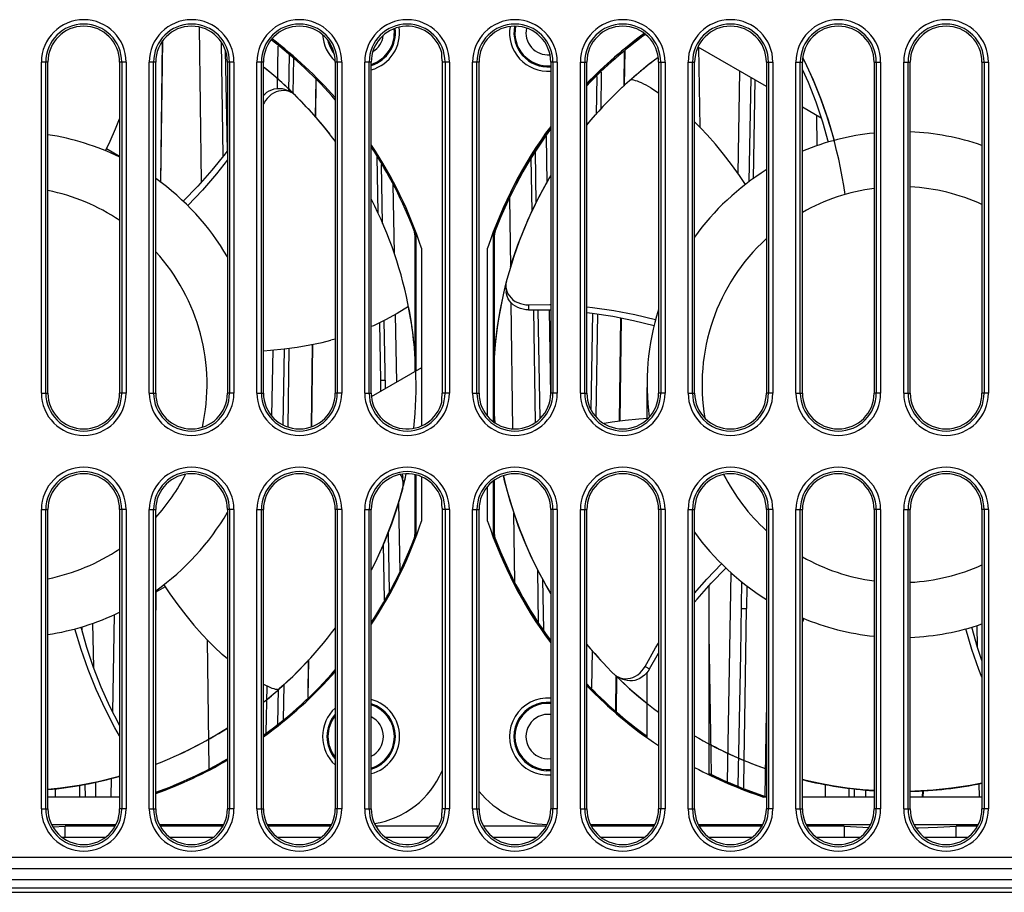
# Model space of a CAD drawing. Header units: millimetres. Extents: x 233 to 839, y 128 to 814.
# Tile 24 of 28: x 512 to 557, y 684 to 724. Entities that reach past the tile are written whole.
import ezdxf

# ---------------------------------------------------------------- set-up
doc = ezdxf.new("R2010")
doc.units = ezdxf.units.MM
doc.header["$LTSCALE"] = 65.395
doc.layers.get('0').update_dxf_attribs({"linetype": 'CONTINUOUS'})

msp = doc.modelspace()

# ---------------------------------------------------------------- linework, layer by layer
for p, q in [((520.574, 716.505), (520.482, 723.537)), ((518.713, 716.489), (518.797, 722.912)), ((518.722, 716.481), (518.806, 722.923)), ((521.559, 717.681), (521.477, 722.845)), ((521.743, 717.925), (521.664, 722.464)), ((524.027, 720.753), (524.06, 722.681)), ((539.775, 720.859), (539.795, 722.445)), ((539.784, 720.868), (539.805, 722.453)), ((539.794, 720.878), (539.815, 722.46)), ((539.804, 720.887), (539.824, 722.468)), ((546.247, 720.842), (543.139, 722.636)), ((543.161, 722.623), (543.225, 718.99)), ((524.554, 722.302), (524.525, 720.631)), ((524.752, 722.121), (524.727, 720.537)), ((531.496, 722.298), (531.494, 722.365)), ((531.498, 722.247), (531.496, 722.298)), ((531.499, 722.194), (531.498, 722.247)), ((531.5, 722.137), (531.499, 722.194)), ((531.501, 722.07), (531.5, 722.137)), ((531.502, 722.014), (531.501, 722.07)), ((531.502, 722.014), (531.502, 706.903)), ((547.901, 722.146), (547.963, 722.027)), ((513.29, 706.903), (513.29, 721.953)), ((513.585, 721.953), (513.29, 721.953)), ((513.49, 706.903), (513.49, 721.953)), ((513.585, 706.903), (513.585, 721.953)), ((517.141, 721.953), (516.847, 721.953)), ((516.847, 721.953), (516.847, 706.903)), ((516.942, 721.953), (516.942, 706.903)), ((517.141, 721.953), (517.141, 706.903)), ((518.485, 721.953), (518.19, 721.953)), ((518.19, 706.903), (518.19, 721.953)), ((518.39, 706.903), (518.39, 721.953)), ((518.485, 706.903), (518.485, 721.953)), ((522.041, 721.953), (521.747, 721.953)), ((521.747, 721.953), (521.747, 706.903)), ((521.842, 721.953), (521.842, 706.903)), ((522.041, 721.953), (522.041, 706.903)), ((523.385, 721.953), (523.09, 721.953)), ((523.09, 706.903), (523.09, 721.953)), ((523.29, 706.903), (523.29, 721.953)), ((523.385, 706.903), (523.385, 721.953)), ((526.941, 721.953), (526.647, 721.953)), ((526.647, 721.953), (526.647, 706.903)), ((526.742, 721.953), (526.742, 706.903)), ((526.941, 721.953), (526.941, 706.903)), ((528.285, 721.953), (527.99, 721.953)), ((527.99, 706.903), (527.99, 721.953)), ((528.19, 706.903), (528.19, 721.953)), ((528.285, 706.903), (528.285, 721.953)), ((531.841, 721.953), (531.502, 721.953)), ((531.642, 721.953), (531.642, 706.903)), ((531.841, 721.953), (531.841, 706.903)), ((533.185, 721.953), (532.89, 721.953)), ((532.89, 706.903), (532.89, 721.953)), ((533.09, 706.903), (533.09, 721.953)), ((533.185, 706.903), (533.185, 721.953)), ((536.741, 721.953), (536.447, 721.953)), ((536.447, 721.953), (536.447, 706.903)), ((536.542, 721.953), (536.542, 706.903)), ((536.741, 721.953), (536.741, 706.903)), ((537.79, 721.953), (538.085, 721.953)), ((537.79, 706.903), (537.79, 721.953)), ((537.99, 706.903), (537.99, 721.953)), ((538.085, 706.903), (538.085, 721.953)), ((541.347, 721.953), (541.641, 721.953)), ((541.347, 721.953), (541.347, 706.903)), ((541.442, 721.953), (541.442, 706.903)), ((541.641, 721.953), (541.641, 706.903)), ((542.69, 721.953), (542.985, 721.953)), ((542.69, 706.903), (542.69, 721.953)), ((542.89, 706.903), (542.89, 721.953)), ((542.985, 706.903), (542.985, 721.953)), ((544.959, 716.887), (545.04, 721.538)), ((546.247, 721.953), (546.541, 721.953)), ((546.247, 721.953), (546.247, 706.903)), ((546.342, 721.953), (546.342, 706.903)), ((546.541, 721.953), (546.541, 706.903)), ((547.59, 721.953), (547.885, 721.953)), ((547.59, 706.903), (547.59, 721.953)), ((547.79, 706.903), (547.79, 721.953)), ((547.885, 706.903), (547.885, 721.953)), ((551.147, 721.953), (551.441, 721.953)), ((551.147, 721.953), (551.147, 706.903)), ((551.242, 721.953), (551.242, 706.903)), ((551.441, 721.953), (551.441, 706.903)), ((552.49, 721.953), (552.785, 721.953)), ((552.49, 706.903), (552.49, 721.953)), ((552.69, 706.903), (552.69, 721.953)), ((552.785, 706.903), (552.785, 721.953)), ((556.047, 721.953), (556.341, 721.953)), ((556.047, 721.953), (556.047, 706.903)), ((556.142, 721.953), (556.142, 706.903)), ((556.341, 721.953), (556.341, 706.903)), ((525.756, 719.457), (525.778, 721.156)), ((525.766, 719.447), (525.788, 721.147)), ((538.536, 721.303), (538.506, 719.573)), ((538.742, 721.498), (538.715, 719.797)), ((545.535, 721.252), (545.453, 716.502)), ((545.72, 721.146), (545.649, 716.644)), ((524.638, 720.576), (524.433, 720.676)), ((540.998, 720.773), (541.347, 720.548)), ((524.838, 720.433), (524.752, 720.507)), ((524.838, 720.433), (525.3, 719.952)), ((523.414, 720.099), (523.385, 720.115)), ((523.414, 720.099), (523.385, 720.049)), ((548.738, 719.404), (547.885, 719.896)), ((548.552, 718.148), (548.535, 719.521)), ((526.058, 719.1), (526.385, 718.686)), ((536.232, 718.578), (536.269, 716.453)), ((516.243, 718.015), (516.847, 717.666)), ((528.595, 715.091), (528.554, 717.653)), ((535.599, 715.171), (535.561, 717.585)), ((535.785, 715.542), (535.744, 717.883)), ((528.801, 714.619), (528.754, 717.299)), ((529.27, 716.386), (529.325, 713.258)), ((534.625, 712.642), (534.583, 715.783)), ((530.234, 714.275), (530.275, 714.283)), ((530.267, 714.098), (530.319, 714.108)), ((530.267, 714.098), (530.268, 707.887)), ((530.319, 714.108), (530.341, 714.108)), ((530.319, 714.108), (530.319, 707.916)), ((533.804, 714.108), (533.836, 714.108)), ((533.889, 714.098), (533.836, 714.108)), ((533.836, 705.602), (533.836, 714.108)), ((533.868, 714.285), (533.858, 714.256)), ((533.922, 714.275), (533.868, 714.285)), ((533.887, 705.566), (533.889, 714.098)), ((530.572, 713.49), (530.572, 705.415)), ((533.572, 705.856), (533.572, 713.49)), ((534.405, 711.738), (534.421, 711.511)), ((534.429, 711.984), (534.408, 711.873)), ((534.721, 705.28), (534.646, 711.007)), ((535.43, 710.917), (535.437, 710.689)), ((529.373, 710.469), (529.427, 707.401)), ((535.751, 705.569), (535.67, 710.693)), ((535.956, 705.739), (535.87, 710.688)), ((536.37, 710.687), (536.438, 706.788)), ((538.348, 710.536), (538.272, 706.148)), ((538.567, 710.503), (538.494, 705.831)), ((528.716, 707.479), (528.674, 710.103)), ((528.932, 707.103), (528.878, 710.201)), ((539.575, 705.622), (539.637, 710.321)), ((539.585, 705.623), (539.646, 710.319)), ((539.594, 705.624), (539.656, 710.317)), ((539.604, 705.625), (539.665, 710.315)), ((525.572, 705.374), (525.621, 709.119)), ((525.582, 705.378), (525.631, 709.121)), ((526.647, 709.349), (526.455, 709.3)), ((523.767, 705.862), (523.819, 708.864)), ((524.32, 708.915), (524.26, 705.46)), ((524.543, 708.945), (524.486, 705.363)), ((528.298, 706.749), (530.577, 708.065)), ((528.724, 706.995), (528.716, 707.479)), ((513.29, 706.903), (513.585, 706.903)), ((517.141, 706.903), (516.847, 706.903)), ((518.19, 706.903), (518.485, 706.903)), ((522.041, 706.903), (521.747, 706.903)), ((523.09, 706.903), (523.385, 706.903)), ((526.941, 706.903), (526.647, 706.903)), ((527.99, 706.903), (528.285, 706.903)), ((531.5, 706.719), (531.501, 706.786)), ((531.501, 706.786), (531.502, 706.842)), ((531.841, 706.903), (531.502, 706.903)), ((531.502, 706.842), (531.502, 706.903)), ((532.89, 706.903), (533.185, 706.903)), ((536.741, 706.903), (536.447, 706.903)), ((537.79, 706.903), (538.085, 706.903)), ((540.827, 705.746), (540.827, 707.149)), ((541.641, 706.903), (541.347, 706.903)), ((542.69, 706.903), (542.985, 706.903)), ((546.541, 706.903), (546.247, 706.903)), ((547.59, 706.903), (547.885, 706.903)), ((551.441, 706.903), (551.147, 706.903)), ((552.49, 706.903), (552.785, 706.903)), ((556.341, 706.903), (556.047, 706.903)), ((531.494, 706.491), (531.496, 706.558)), ((531.496, 706.558), (531.498, 706.609)), ((531.498, 706.609), (531.499, 706.662)), ((531.499, 706.662), (531.5, 706.719)), ((529.647, 703.152), (529.616, 703.202)), ((530.27, 703.192), (530.271, 700.472)), ((530.319, 703.178), (530.319, 700.463)), ((529.74, 702.832), (529.724, 703.06)), ((530.572, 703.091), (530.572, 701.081)), ((533.836, 700.463), (533.836, 702.904)), ((533.885, 700.472), (533.886, 702.94)), ((529.716, 702.587), (529.737, 702.698)), ((533.572, 701.081), (533.572, 702.65)), ((529.523, 701.908), (529.577, 698.785)), ((531.496, 701.948), (531.494, 702.015)), ((531.498, 701.897), (531.496, 701.948)), ((531.499, 701.844), (531.498, 701.897)), ((531.5, 701.787), (531.499, 701.844)), ((513.29, 701.603), (513.585, 701.603)), ((513.29, 688.003), (513.29, 701.603)), ((513.49, 688.003), (513.49, 701.603)), ((513.585, 688.003), (513.585, 701.603)), ((517.141, 701.603), (516.847, 701.603)), ((516.847, 701.603), (516.847, 688.003)), ((516.942, 701.603), (516.942, 688.003)), ((517.141, 701.603), (517.141, 688.003)), ((518.19, 701.603), (518.485, 701.603)), ((518.19, 688.003), (518.19, 701.603)), ((518.39, 688.003), (518.39, 701.603)), ((518.485, 688.003), (518.485, 701.603)), ((522.041, 701.603), (521.747, 701.603)), ((521.747, 701.603), (521.747, 688.003)), ((521.842, 701.603), (521.842, 688.003)), ((522.041, 701.603), (522.041, 688.003)), ((523.09, 701.603), (523.385, 701.603)), ((523.09, 688.003), (523.09, 701.603)), ((523.29, 688.003), (523.29, 701.603)), ((523.385, 688.003), (523.385, 701.603)), ((526.941, 701.603), (526.647, 701.603)), ((526.647, 701.603), (526.647, 688.003)), ((526.742, 701.603), (526.742, 688.003)), ((526.941, 701.603), (526.941, 688.003)), ((527.99, 701.603), (528.285, 701.603)), ((527.99, 688.003), (527.99, 701.603)), ((528.19, 688.003), (528.19, 701.603)), ((528.285, 688.003), (528.285, 701.603)), ((531.501, 701.72), (531.5, 701.787)), ((531.502, 701.664), (531.501, 701.72)), ((531.502, 701.664), (531.502, 688.003)), ((531.841, 701.603), (531.502, 701.603)), ((531.642, 701.603), (531.642, 688.003)), ((531.841, 701.603), (531.841, 688.003)), ((532.89, 701.603), (533.185, 701.603)), ((532.89, 688.003), (532.89, 701.603)), ((533.09, 688.003), (533.09, 701.603)), ((533.185, 688.003), (533.185, 701.603)), ((534.812, 698.306), (534.771, 701.445)), ((536.741, 701.603), (536.447, 701.603)), ((536.447, 701.603), (536.447, 688.003)), ((536.542, 701.603), (536.542, 688.003)), ((536.741, 701.603), (536.741, 688.003)), ((537.79, 701.603), (538.085, 701.603)), ((537.79, 688.003), (537.79, 701.603)), ((537.99, 688.003), (537.99, 701.603)), ((538.085, 688.003), (538.085, 701.603)), ((541.641, 701.603), (541.347, 701.603)), ((541.347, 701.603), (541.347, 688.003)), ((541.442, 701.603), (541.442, 688.003)), ((541.641, 701.603), (541.641, 688.003)), ((542.69, 701.603), (542.985, 701.603)), ((542.69, 688.003), (542.69, 701.603)), ((542.89, 688.003), (542.89, 701.603)), ((542.985, 688.003), (542.985, 701.603)), ((546.541, 701.603), (546.247, 701.603)), ((546.247, 701.603), (546.247, 688.003)), ((546.342, 701.603), (546.342, 688.003)), ((546.541, 701.603), (546.541, 688.003)), ((547.59, 701.603), (547.885, 701.603)), ((547.59, 688.003), (547.59, 701.603)), ((547.79, 688.003), (547.79, 701.603)), ((547.885, 688.003), (547.885, 701.603)), ((551.441, 701.603), (551.147, 701.603)), ((551.147, 701.603), (551.147, 688.003)), ((551.242, 701.603), (551.242, 688.003)), ((551.441, 701.603), (551.441, 688.003)), ((552.49, 701.603), (552.785, 701.603)), ((552.49, 688.003), (552.49, 701.603)), ((552.69, 688.003), (552.69, 701.603)), ((552.785, 688.003), (552.785, 701.603)), ((556.341, 701.603), (556.047, 701.603)), ((556.047, 701.603), (556.047, 688.003)), ((556.142, 701.603), (556.142, 688.003)), ((556.341, 701.603), (556.341, 688.003)), ((529.049, 700.552), (529.099, 697.87)), ((528.882, 697.483), (528.838, 700.041)), ((530.238, 700.295), (530.275, 700.288)), ((530.271, 700.472), (530.319, 700.463)), ((530.341, 700.463), (530.319, 700.463)), ((533.836, 700.463), (533.804, 700.463)), ((533.885, 700.472), (533.836, 700.463)), ((533.918, 700.295), (533.868, 700.286)), ((535.894, 696.463), (535.856, 698.855)), ((544.476, 689.226), (544.642, 698.735)), ((536.124, 696.135), (536.084, 698.432)), ((545.078, 695.053), (545.135, 698.318)), ((518.91, 698.096), (518.485, 697.851)), ((518.485, 696.172), (518.507, 697.863)), ((543.627, 698.129), (543.627, 689.555)), ((545.355, 698.144), (545.338, 697.107)), ((545.14, 697.109), (545.214, 697.108)), ((545.214, 697.108), (545.33, 697.107)), ((516.532, 692.395), (516.609, 696.836)), ((547.954, 696.649), (547.885, 696.506)), ((515.128, 696.277), (515.131, 696.128)), ((515.618, 696.433), (515.653, 694.432)), ((555.846, 695.353), (555.833, 696.34)), ((520.923, 689.84), (520.847, 695.666)), ((543.627, 695.95), (543.738, 689.587)), ((538.328, 695.193), (538.301, 693.481)), ((525.411, 693.058), (525.433, 694.767)), ((525.42, 693.067), (525.443, 694.778)), ((540.932, 694.364), (541.347, 695.079)), ((544.97, 689.038), (545.078, 695.053)), ((540.731, 694.472), (540.932, 694.364)), ((539.307, 694.138), (539.393, 694.065)), ((539.402, 692.432), (539.423, 694.039)), ((539.412, 692.423), (539.433, 693.996)), ((539.421, 692.413), (539.442, 694.021)), ((539.431, 692.404), (539.452, 694.012)), ((539.508, 693.995), (539.712, 693.895)), ((540.827, 691.229), (540.827, 694.208)), ((523.515, 691.454), (523.553, 693.583)), ((524.05, 693.449), (524.022, 691.85)), ((524.304, 693.641), (524.279, 692.051)), ((545.271, 693.008), (545.226, 690.216)), ((546.197, 688.57), (546.247, 692.384)), ((545.226, 690.216), (545.205, 688.948)), ((516.464, 688.536), (516.479, 689.392)), ((516.701, 689.44), (516.807, 689.477)), ((516.807, 689.477), (516.847, 689.499)), ((513.935, 688.536), (513.93, 688.917)), ((515.043, 688.536), (515.033, 689.077)), ((515.265, 689.119), (515.276, 688.536)), ((515.745, 689.206), (515.756, 688.536)), ((548.94, 688.536), (548.933, 689.111)), ((550.017, 688.536), (550.011, 688.94)), ((550.257, 688.536), (550.25, 688.914)), ((550.751, 688.86), (550.756, 688.536)), ((555.935, 688.536), (555.927, 689.148)), ((516.847, 688.536), (513.585, 688.536)), ((546.247, 688.536), (546.118, 688.536)), ((551.147, 688.536), (547.885, 688.536)), ((556.047, 688.536), (552.785, 688.536)), ((553.351, 688.536), (553.355, 688.822)), ((553.361, 688.536), (553.365, 688.823)), ((553.371, 688.536), (553.374, 688.823)), ((553.38, 688.536), (553.384, 688.823)), ((513.29, 688.003), (513.585, 688.003)), ((517.141, 688.003), (516.847, 688.003)), ((518.19, 688.003), (518.485, 688.003)), ((522.041, 688.003), (521.747, 688.003)), ((523.09, 688.003), (523.385, 688.003)), ((526.941, 688.003), (526.647, 688.003)), ((527.99, 688.003), (528.285, 688.003)), ((531.841, 688.003), (531.502, 688.003)), ((531.502, 687.921), (531.502, 688.003)), ((532.89, 688.003), (533.185, 688.003)), ((536.741, 688.003), (536.447, 688.003)), ((537.79, 688.003), (538.085, 688.003)), ((541.641, 688.003), (541.347, 688.003)), ((542.69, 688.003), (542.985, 688.003)), ((546.541, 688.003), (546.247, 688.003)), ((547.59, 688.003), (547.885, 688.003)), ((551.441, 688.003), (551.147, 688.003)), ((552.49, 688.003), (552.785, 688.003)), ((556.341, 688.003), (556.047, 688.003)), ((531.495, 687.624), (531.494, 687.59)), ((531.495, 687.624), (531.497, 687.669)), ((531.497, 687.669), (531.498, 687.731)), ((531.498, 687.731), (531.5, 687.797)), ((531.5, 687.797), (531.501, 687.852)), ((531.501, 687.852), (531.502, 687.921)), ((513.754, 687.286), (516.678, 687.286)), ((513.816, 687.176), (514.37, 687.205)), ((516.633, 687.205), (514.37, 687.205)), ((514.37, 686.705), (514.37, 687.205)), ((518.654, 687.286), (521.578, 687.286)), ((521.533, 687.205), (518.699, 687.205)), ((523.554, 687.286), (526.478, 687.286)), ((526.433, 687.205), (523.599, 687.205)), ((531.332, 687.205), (528.498, 687.205)), ((536.233, 687.205), (533.399, 687.205)), ((538.254, 687.286), (541.178, 687.286)), ((541.133, 687.205), (538.299, 687.205)), ((543.154, 687.286), (546.078, 687.286)), ((546.033, 687.205), (543.199, 687.205)), ((548.054, 687.286), (550.978, 687.286)), ((549.784, 687.205), (548.099, 687.205)), ((549.784, 687.205), (549.784, 686.705)), ((552.954, 687.286), (555.878, 687.286)), ((555.833, 687.205), (554.868, 687.205)), ((554.87, 686.705), (554.87, 687.205)), ((514.233, 686.705), (514.37, 686.705)), ((514.37, 686.705), (516.199, 686.705)), ((519.133, 686.705), (521.099, 686.705)), ((524.033, 686.705), (525.999, 686.705)), ((528.935, 686.705), (530.899, 686.705)), ((533.833, 686.705), (535.799, 686.705)), ((538.733, 686.705), (540.699, 686.705)), ((543.633, 686.705), (545.599, 686.705)), ((548.533, 686.705), (549.784, 686.705)), ((549.784, 686.705), (550.499, 686.705)), ((553.433, 686.705), (554.87, 686.705)), ((554.87, 686.705), (555.399, 686.705)), ((490.08, 685.794), (584.063, 685.794)), ((484.9, 685.286), (589.242, 685.286)), ((589.238, 684.777), (484.905, 684.777)), ((490.266, 684.403), (584.266, 684.403)), ((490.266, 684.203), (584.266, 684.203))]:
    msp.add_line(p, q)
for points in [[(547.963, 722.027), (548.37, 721.144), (548.734, 720.241), (549.053, 719.322), (549.327, 718.389)], [(547.885, 721.606), (548.14, 721.038), (548.49, 720.143), (548.795, 719.233), (549.053, 718.311)], [(540.112, 721.141), (540.073, 721.136), (540.048, 721.124)], [(540.998, 720.773), (540.888, 720.838), (540.781, 720.898), (540.675, 720.953), (540.573, 721.002), (540.476, 721.044), (540.386, 721.079), (540.303, 721.106), (540.229, 721.126), (540.165, 721.138), (540.112, 721.141)], [(523.385, 720.44), (523.442, 720.498), (523.54, 720.577), (523.647, 720.644), (523.76, 720.696), (523.874, 720.732), (523.991, 720.752), (524.111, 720.756), (524.229, 720.743), (524.344, 720.713), (524.433, 720.676)], [(524.314, 720.655), (524.194, 720.651), (524.076, 720.63), (523.961, 720.594), (523.848, 720.541), (523.741, 720.474), (523.642, 720.393), (523.553, 720.302), (523.477, 720.204), (523.414, 720.099)], [(524.638, 720.575), (524.548, 720.612), (524.433, 720.643), (524.314, 720.655)], [(538.085, 719.095), (538.483, 719.56), (538.873, 719.986), (539.233, 720.356), (539.554, 720.67), (539.797, 720.896)], [(524.752, 720.507), (524.656, 720.566), (524.638, 720.575)], [(525.411, 719.837), (525.462, 719.785), (526.058, 719.1)], [(516.197, 717.922), (516.41, 718.359), (516.662, 718.919), (516.847, 719.372)], [(542.985, 719.23), (543.014, 719.203), (543.269, 718.945)], [(545.3, 716.39), (545.028, 716.792), (544.668, 717.291), (544.301, 717.766), (543.929, 718.215), (543.555, 718.639), (543.269, 718.945)], [(521.747, 717.93), (521.641, 717.783), (521.041, 717.033), (520.406, 716.315), (519.736, 715.63)], [(521.747, 717.509), (521.248, 716.871), (520.612, 716.135), (519.941, 715.431)], [(534.618, 712.639), (534.667, 712.812), (534.947, 713.635), (535.261, 714.435), (535.604, 715.207), (535.977, 715.951), (536.373, 716.657), (536.447, 716.777)], [(530.268, 714.098), (530.266, 714.128), (530.263, 714.158), (530.258, 714.188), (530.252, 714.218), (530.244, 714.247), (530.234, 714.275)], [(530.315, 714.168), (530.311, 714.198), (530.304, 714.227), (530.296, 714.256), (530.286, 714.285)], [(530.319, 714.108), (530.318, 714.138), (530.315, 714.168)], [(533.858, 714.256), (533.85, 714.227), (533.844, 714.198), (533.839, 714.168), (533.837, 714.138), (533.836, 714.108)], [(533.922, 714.275), (533.912, 714.247), (533.904, 714.218), (533.898, 714.188), (533.893, 714.158), (533.89, 714.128), (533.888, 714.098)], [(534.408, 711.873), (534.404, 711.76), (534.406, 711.738)], [(534.406, 711.738), (534.418, 711.643), (534.449, 711.528), (534.498, 711.419)], [(535.437, 710.689), (535.315, 710.693), (535.193, 710.71), (535.071, 710.742), (534.953, 710.788), (534.842, 710.847), (534.74, 710.919), (534.652, 711), (534.576, 711.091), (534.513, 711.192), (534.464, 711.301), (534.433, 711.416), (534.421, 711.511)], [(534.498, 711.419), (534.562, 711.317), (534.638, 711.225), (534.728, 711.144), (534.83, 711.073), (534.942, 711.013), (535.062, 710.968), (535.185, 710.937), (535.307, 710.92), (535.43, 710.917)], [(529.982, 710.839), (529.464, 710.518), (528.931, 710.226), (528.384, 709.963), (528.285, 709.922)], [(535.43, 710.917), (536.403, 710.923), (536.447, 710.921)], [(538.085, 710.816), (538.345, 710.792), (539.308, 710.656), (540.264, 710.473), (541.209, 710.243)], [(535.437, 710.689), (536.402, 710.687), (536.447, 710.685)], [(538.085, 710.564), (538.322, 710.54), (539.271, 710.395), (540.211, 710.204), (541.139, 709.967)], [(523.385, 708.83), (523.708, 708.853), (524.321, 708.915), (524.916, 708.996), (525.492, 709.093), (526.047, 709.206), (526.455, 709.3)], [(528.926, 707.481), (528.92, 707.481), (528.901, 707.481), (528.871, 707.481), (528.716, 707.479)], [(540.867, 705.749), (540.443, 705.718), (539.83, 705.656), (539.235, 705.575), (538.872, 705.514)], [(529.695, 703.218), (529.712, 703.156), (529.724, 703.06)], [(529.739, 702.832), (529.727, 702.928), (529.696, 703.043), (529.647, 703.152)], [(529.737, 702.698), (529.741, 702.811), (529.739, 702.832)], [(536.447, 697.796), (536.232, 698.158), (535.857, 698.854), (535.524, 699.539), (535.234, 700.202), (534.984, 700.839), (534.774, 701.435), (534.6, 701.986), (534.459, 702.483), (534.349, 702.917), (534.295, 703.147)], [(529.716, 702.587), (529.478, 701.759), (529.198, 700.937), (528.885, 700.136), (528.542, 699.364), (528.285, 698.851)], [(530.238, 700.295), (530.248, 700.323), (530.256, 700.353), (530.262, 700.382), (530.267, 700.412), (530.269, 700.442), (530.27, 700.472)], [(530.286, 700.286), (530.296, 700.315), (530.304, 700.344), (530.311, 700.373)], [(530.311, 700.373), (530.315, 700.403), (530.318, 700.433), (530.319, 700.463)], [(533.836, 700.463), (533.837, 700.433), (533.839, 700.403), (533.844, 700.373), (533.85, 700.344)], [(533.85, 700.344), (533.858, 700.315), (533.868, 700.286)], [(533.886, 700.472), (533.887, 700.442), (533.889, 700.412), (533.893, 700.382), (533.9, 700.353), (533.908, 700.323), (533.918, 700.295)], [(542.985, 697.802), (543.533, 698.436), (544.204, 699.14)], [(542.985, 697.389), (543.104, 697.538), (543.739, 698.256), (544.409, 698.942)], [(518.852, 698.181), (519.125, 697.778), (519.486, 697.278), (519.854, 696.802), (520.227, 696.351), (520.603, 695.927), (520.889, 695.62)], [(545.114, 697.109), (545.121, 697.109), (545.14, 697.109)], [(545.33, 697.107), (545.301, 695.059), (545.271, 693.008)], [(516.847, 691.313), (516.632, 691.681), (516.182, 692.544), (515.775, 693.428), (515.411, 694.33), (515.092, 695.249), (514.817, 696.182)], [(516.847, 691.78), (516.837, 691.797), (516.399, 692.656), (516.004, 693.533), (515.655, 694.428), (515.35, 695.338), (515.092, 696.26)], [(556.047, 693.992), (555.911, 694.33), (555.592, 695.249), (555.317, 696.182)], [(556.047, 694.75), (555.85, 695.338), (555.592, 696.26)], [(521.747, 694.818), (521.512, 695.019), (521.139, 695.368), (520.889, 695.62)], [(538.831, 694.632), (538.709, 694.759), (538.137, 695.412), (538.085, 695.477)], [(540.731, 694.472), (541.213, 695.318), (541.347, 695.529)], [(525.383, 694.702), (525.277, 694.585), (524.918, 694.215), (524.597, 693.901), (524.323, 693.645), (524.105, 693.448)], [(540.932, 694.364), (540.868, 694.26), (540.792, 694.163), (540.703, 694.073), (540.605, 693.994), (540.498, 693.928), (540.385, 693.875), (540.271, 693.839), (540.154, 693.819), (540.034, 693.815), (539.916, 693.828), (539.801, 693.858), (539.712, 693.895)], [(539.831, 693.916), (539.951, 693.92), (540.068, 693.941), (540.183, 693.977), (540.296, 694.03), (540.404, 694.098), (540.503, 694.178), (540.592, 694.27), (540.667, 694.367), (540.731, 694.472)], [(539.393, 694.065), (539.489, 694.005), (539.508, 693.995)], [(539.508, 693.995), (539.596, 693.959), (539.711, 693.928), (539.831, 693.916)], [(523.385, 693.667), (523.478, 693.619), (523.58, 693.57), (523.676, 693.527), (523.767, 693.492), (523.849, 693.465), (523.923, 693.445), (523.987, 693.433), (524.04, 693.43)], [(524.04, 693.43), (524.079, 693.435), (524.105, 693.448)], [(516.701, 689.44), (515.864, 689.232), (515.012, 689.063), (514.163, 688.935), (513.585, 688.874)], [(551.147, 688.827), (550.633, 688.863), (549.913, 688.943), (549.237, 689.045), (548.616, 689.161), (548.052, 689.286), (547.885, 689.328)], [(556.047, 689.17), (555.512, 689.063), (554.663, 688.935), (553.822, 688.846), (552.992, 688.797), (552.785, 688.794)], [(549.784, 687.205), (550.631, 687.16), (550.901, 687.152)], [(553.043, 687.132), (553.173, 687.133), (554.021, 687.16), (554.87, 687.205)]]:
    msp.add_lwpolyline(points)
for centre, radius, start, end in [((515.216, 721.953), 1.926, 0, 180), ((520.116, 721.953), 1.926, 0, 180), ((525.016, 721.953), 1.926, 0, 180), ((529.916, 721.953), 1.926, 0, 180), ((534.816, 721.953), 1.926, 0, 180), ((539.716, 721.953), 1.926, 0, 180), ((544.616, 721.953), 1.926, 0, 180), ((549.516, 721.953), 1.926, 0, 180), ((554.416, 721.953), 1.926, 0, 180), ((515.216, 721.953), 1.726, 0, 180), ((515.216, 721.953), 1.631, 0, 180), ((520.116, 721.953), 1.726, 0, 180), ((520.116, 721.953), 1.631, 0, 180), ((525.016, 721.953), 1.726, 0, 180), ((525.016, 721.953), 1.631, 0, 180), ((529.916, 721.953), 1.726, 0, 180), ((529.916, 721.953), 1.631, 14.6236, 180), ((527.822, 723.286), 1.75, 285.3314, 8.3146), ((527.827, 723.286), 1.556, 287.1646, 7.304), ((527.826, 723.286), 1.509, 287.7391, 6.845), ((534.816, 721.953), 1.726, 0, 180), ((534.816, 721.953), 1.631, 0, 180), ((536.322, 723.286), 1.75, 170.7293, 274.1166), ((536.327, 723.286), 1.556, 168.9582, 274.4386), ((536.326, 723.286), 1.509, 168.6646, 274.6028), ((536.326, 723.286), 1.009, 167.9607, 274.6366), ((539.716, 721.953), 1.726, 0, 180), ((539.716, 721.953), 1.631, 0, 180), ((544.616, 721.953), 1.726, 0, 180), ((544.616, 721.953), 1.631, 0, 180), ((549.516, 721.953), 1.726, 0, 180), ((549.516, 721.953), 1.631, 0, 180), ((554.416, 721.953), 1.726, 0, 180), ((554.416, 721.953), 1.631, 0, 180), ((511.822, 707.286), 19.75, 41.3292, 52.7529), ((527.822, 723.286), 1.75, 183.3459, 227.5333), ((527.827, 723.286), 1.556, 193.1101, 217.3776), ((527.826, 723.286), 1.009, 301.9783, 352.6332), ((552.322, 707.286), 19.75, 126.0548, 136.1596), ((552.327, 707.286), 19.741, 126.0503, 136.1879), ((527.826, 723.286), 1.509, 198.444, 212.6752), ((552.322, 707.286), 18.5, 126.48, 140.3529), ((552.327, 707.286), 18.5, 126.4792, 131.5094), ((530.007, 713.217), 20, 7.7987, 26.5257), ((511.822, 707.286), 18.5, 36.6894, 51.3139), ((511.827, 707.286), 18.5, 45.2985, 51.3073), ((552.322, 707.286), 19.75, 143.5155, 161.6893), ((552.327, 707.286), 19.741, 143.6273, 159.234), ((511.822, 707.286), 11.5, 64.0699, 81.1745), ((552.322, 707.286), 11.5, 95.8698, 112.6983), ((552.322, 707.286), 11.5, 71.0979, 87.6948), ((511.822, 707.286), 19.75, 18.3107, 33.4744), ((552.322, 707.286), 11.5, 121.9073, 144.3273), ((511.822, 707.286), 11.5, 30.3291, 54.5735), ((552.322, 707.286), 18.5, 149.1492, 185.3895), ((552.322, 707.286), 9, 97.5111, 119.5505), ((552.322, 707.286), 9, 65.544, 87.0512), ((511.822, 707.286), 9, 56.0385, 78.6969), ((511.822, 707.286), 18.5, 353.8353, 27.0754), ((552.322, 707.286), 9, 132.5071, 189.7581), ((511.822, 707.286), 9, 347.5542, 42.1849), ((552.327, 707.286), 18.5, 165.7657, 185.3999), ((511.827, 707.286), 18.5, 1.9293, 11.076), ((552.322, 707.286), 11.5, 162.7166, 187.3829), ((515.216, 706.903), 1.926, 180, 360), ((515.216, 706.903), 1.726, 180, 360), ((515.216, 706.903), 1.631, 180, 360), ((520.116, 706.903), 1.926, 180, 360), ((520.116, 706.903), 1.726, 180, 360), ((520.116, 706.903), 1.631, 180, 360), ((525.016, 706.903), 1.926, 180, 360), ((525.016, 706.903), 1.726, 180, 360), ((525.016, 706.903), 1.631, 180, 360), ((529.916, 706.903), 1.926, 180, 360), ((529.916, 706.903), 1.726, 180, 360), ((529.916, 706.903), 1.631, 180, 345.3764), ((534.816, 706.903), 1.926, 180, 360), ((534.816, 706.903), 1.726, 180, 360), ((534.816, 706.903), 1.631, 180, 360), ((539.716, 706.903), 1.926, 180, 360), ((539.716, 706.903), 1.726, 180, 360), ((539.716, 706.903), 1.631, 180, 360), ((544.616, 706.903), 1.926, 180, 360), ((544.616, 706.903), 1.726, 180, 360), ((544.616, 706.903), 1.631, 180, 360), ((549.516, 706.903), 1.926, 180, 360), ((549.516, 706.903), 1.726, 180, 360), ((549.516, 706.903), 1.631, 180, 360), ((554.416, 706.903), 1.926, 180, 360), ((554.416, 706.903), 1.726, 180, 360), ((554.416, 706.903), 1.631, 180, 360), ((515.216, 701.603), 1.926, 0, 180), ((515.216, 701.603), 1.726, 0, 180), ((515.216, 701.603), 1.631, 0, 180), ((520.116, 701.603), 1.926, 0, 180), ((520.116, 701.603), 1.726, 0, 180), ((520.116, 701.603), 1.631, 0, 180), ((511.822, 707.286), 9, 317.8151, 333.032), ((525.016, 701.603), 1.926, 0, 180), ((525.016, 701.603), 1.726, 0, 180), ((525.016, 701.603), 1.631, 0, 180), ((529.916, 701.603), 1.926, 0, 180), ((529.916, 701.603), 1.726, 0, 180), ((529.916, 701.603), 1.631, 14.6236, 180), ((511.822, 707.286), 18.5, 332.9246, 347.3314), ((511.827, 707.286), 18.5, 345.2845, 347.3301), ((534.816, 701.603), 1.926, 0, 180), ((534.816, 701.603), 1.726, 0, 180), ((534.816, 701.603), 1.631, 0, 180), ((539.716, 701.603), 1.926, 0, 180), ((539.716, 701.603), 1.726, 0, 180), ((539.716, 701.603), 1.631, 0, 180), ((544.616, 701.603), 1.926, 0, 180), ((544.616, 701.603), 1.726, 0, 180), ((544.616, 701.603), 1.631, 0, 180), ((552.322, 707.286), 9, 207.0109, 227.4929), ((549.516, 701.603), 1.926, 0, 180), ((549.516, 701.603), 1.726, 0, 180), ((549.516, 701.603), 1.631, 0, 180), ((554.416, 701.603), 1.926, 0, 180), ((554.416, 701.603), 1.726, 0, 180), ((554.416, 701.603), 1.631, 0, 180), ((552.322, 707.286), 18.5, 192.9302, 210.8508), ((511.822, 707.286), 11.5, 305.4288, 329.6782), ((511.822, 707.286), 19.75, 326.5256, 341.6893), ((552.322, 707.286), 19.75, 198.3107, 216.4845), ((552.322, 707.286), 11.5, 215.6721, 238.1065), ((552.327, 707.286), 19.741, 200.766, 216.3727), ((511.822, 707.286), 9, 281.3031, 303.9615), ((552.322, 707.286), 9, 240.4495, 262.4889), ((552.322, 707.286), 9, 272.9488, 294.456), ((511.822, 707.286), 11.5, 278.8211, 295.9134), ((552.322, 707.286), 11.5, 247.2945, 264.1334), ((511.822, 707.286), 18.5, 308.6861, 323.3106), ((552.322, 707.286), 11.5, 272.3058, 288.8986), ((552.322, 707.286), 18.5, 219.6471, 233.5816), ((511.822, 707.286), 19.75, 305.8424, 318.6708), ((552.327, 707.286), 18.5, 225.6589, 231.5362), ((511.827, 707.286), 18.5, 308.6927, 311.5195), ((552.322, 707.286), 19.75, 223.8404, 236.2077), ((552.327, 707.286), 19.741, 223.8121, 234.3901), ((527.822, 691.286), 1.75, 285.3314, 74.6686), ((536.322, 691.286), 1.75, 85.8834, 274.1166), ((527.822, 691.286), 1.75, 132.3125, 227.6875), ((527.826, 691.286), 1.509, 287.7013, 72.2609), ((527.827, 691.286), 1.556, 287.1646, 72.8354), ((536.327, 691.286), 1.556, 85.5614, 274.4386), ((536.326, 691.286), 1.509, 85.3972, 274.5983), ((527.827, 691.286), 1.556, 139.3822, 220.6178), ((527.826, 691.286), 1.509, 141.5773, 218.4024), ((527.826, 691.286), 1.009, 297.1426, 62.8568), ((536.326, 691.286), 1.009, 83.1452, 276.857), ((511.822, 707.286), 18.5, 291.1128, 302.4682), ((511.827, 707.286), 18.5, 291.1007, 302.4319), ((552.322, 707.286), 18.5, 239.6803, 250.8145), ((552.327, 707.286), 18.5, 241.9381, 250.8022), ((511.822, 707.286), 19.75, 289.7338, 300.186), ((552.322, 707.286), 19.75, 241.771, 251.6893), ((511.822, 707.286), 18.5, 275.4706, 285.7692), ((511.827, 707.286), 18.5, 285.5644, 285.7492), ((527.822, 691.286), 4, 278.7951, 336.9651), ((552.327, 707.286), 19.741, 243.8639, 251.6773), ((552.322, 707.286), 18.5, 256.1142, 266.3565), ((511.827, 707.286), 19.741, 289.731, 293.584), ((552.322, 707.286), 18.5, 271.4341, 281.6213), ((536.322, 691.286), 4, 218.2787, 269.3773), ((515.216, 688.003), 1.926, 180, 360), ((515.216, 688.003), 1.726, 180, 360), ((515.216, 688.003), 1.631, 180, 360), ((520.116, 688.003), 1.926, 180, 360), ((520.116, 688.003), 1.726, 180, 360), ((520.116, 688.003), 1.631, 180, 360), ((525.016, 688.003), 1.926, 180, 360), ((525.016, 688.003), 1.726, 180, 360), ((525.016, 688.003), 1.631, 180, 360), ((529.916, 688.003), 1.926, 180, 360), ((529.916, 688.003), 1.726, 180, 360), ((529.916, 688.003), 1.631, 180, 345.3346), ((534.816, 688.003), 1.926, 180, 360), ((534.816, 688.003), 1.726, 180, 360), ((534.816, 688.003), 1.631, 180, 360), ((539.716, 688.003), 1.926, 180, 360), ((539.716, 688.003), 1.726, 180, 360), ((539.716, 688.003), 1.631, 180, 360), ((544.616, 688.003), 1.926, 180, 360), ((544.616, 688.003), 1.726, 180, 360), ((544.616, 688.003), 1.631, 180, 360), ((549.516, 688.003), 1.926, 180, 360), ((549.516, 688.003), 1.726, 180, 360), ((549.516, 688.003), 1.631, 180, 360), ((554.416, 688.003), 1.926, 180, 360), ((554.416, 688.003), 1.726, 180, 360), ((554.416, 688.003), 1.631, 180, 360), ((511.827, 707.286), 20.241, 277.2166, 278.5658), ((552.327, 707.286), 20.241, 261.4342, 262.7834), ((552.327, 707.286), 20.241, 277.2104, 278.5455)]:
    msp.add_arc(centre, radius, start, end)
for centre, start_param, end_param in [((511.828, 707.28), -0.077128, 0.126833), ((552.328, 707.28), 1.404685, 1.585058), ((552.328, 707.28), -4.567155, -4.299286), ((511.828, 707.28), -0.431243, -0.214243), ((511.828, 707.28), -1.374521, -1.157083), ((552.328, 707.28), -3.573446, -3.304947), ((511.828, 707.28), -1.73755, -1.511873), ((552.328, 707.28), -3.174006, -2.989386), ((511.828, 707.28), -2.020007, -1.83699), ((552.328, 707.28), 3.459612, 3.603941)]:
    msp.add_ellipse(centre, major_axis=(13.797, 14.049), ratio=0.999996, start_param=start_param, end_param=end_param)

doc.saveas('drawing.dxf')
